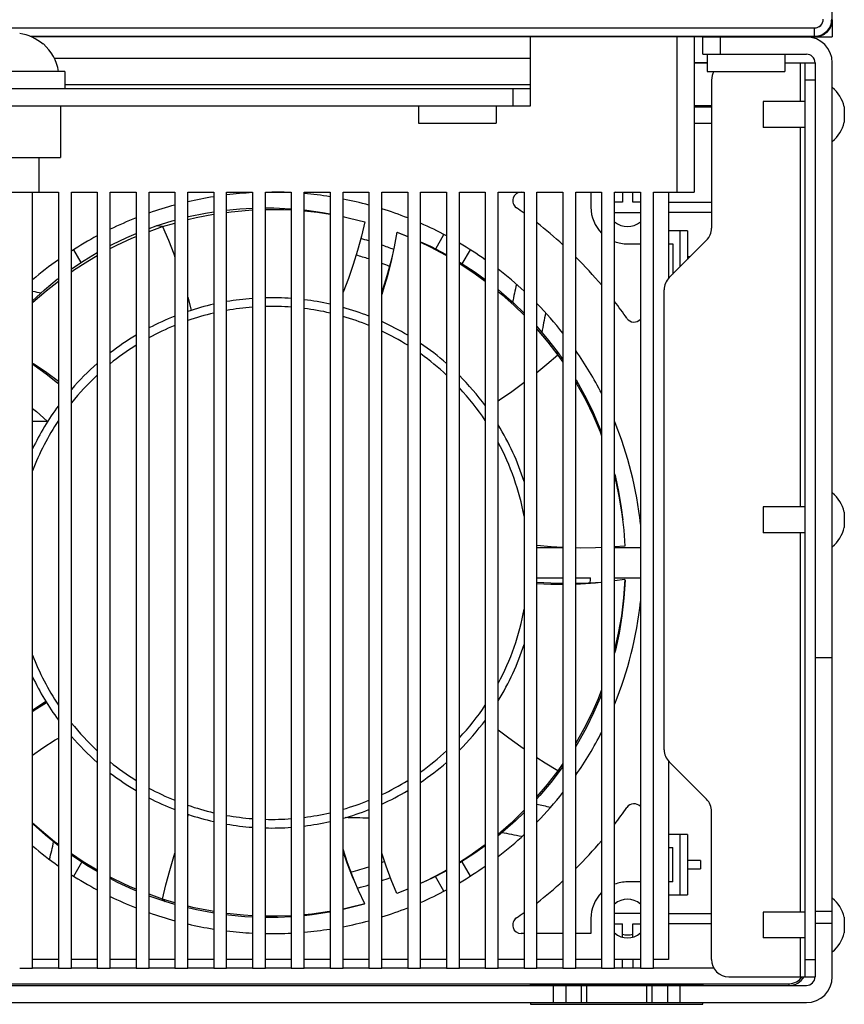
# Model space of a CAD drawing. Header units: millimetres. Extents: x 1158 to 2229, y -395 to 862.
# Tile 42 of 52: x 1737 to 1833, y 590 to 705. Entities that reach past the tile are written whole.
import ezdxf

# ---------------------------------------------------------------- set-up
doc = ezdxf.new("R2010")
doc.units = ezdxf.units.MM
doc.header["$LTSCALE"] = 30.734
doc.layers.get('0').update_dxf_attribs({"linetype": 'CONTINUOUS'})

msp = doc.modelspace()

# ---------------------------------------------------------------- linework, layer by layer
for p, q in [((1831.49, 704.54), (1831.49, 822.51)), ((1583.54, 703.59), (1829.44, 703.59)), ((1583.54, 703.59), (1829.43, 703.59)), ((1829.43, 702.6), (1829.43, 703.59)), ((1829.44, 702.6), (1829.44, 703.59)), ((1831.49, 704.54), (1831.49, 702.54)), ((1829.44, 702.6), (1738.47, 702.6)), ((1829.43, 702.6), (1738.47, 702.6)), ((1816.49, 702.54), (1738.6, 702.54)), ((1816.49, 702.54), (1738.6, 702.54)), ((1796.49, 694.54), (1796.49, 702.54)), ((1813.49, 684.54), (1813.49, 702.54)), ((1815.49, 702.54), (1815.49, 684.54)), ((1816.49, 702.54), (1828.49, 702.54)), ((1816.49, 700.54), (1816.49, 702.54)), ((1818.49, 702.54), (1818.49, 700.54)), ((1829.49, 702.54), (1828.49, 702.54)), ((1828.49, 702.54), (1831.49, 702.54)), ((1829.49, 702.54), (1828.49, 702.54)), ((1829.44, 702.6), (1829.49, 702.54)), ((1829.43, 702.6), (1829.49, 702.54)), ((1739.95, 701.69), (1739.99, 701.73)), ((1796.49, 700.04), (1741.26, 700.04)), ((1816.49, 700.54), (1828.49, 700.54)), ((1816.99, 700.54), (1816.99, 698.54)), ((1825.99, 700.54), (1825.99, 698.54)), ((1816.99, 699.54), (1815.49, 699.54)), ((1816.99, 699.49), (1815.49, 699.49)), ((1825.99, 699.54), (1829.49, 699.54)), ((1827.79, 695.04), (1827.79, 699.54)), ((1828.29, 699.54), (1828.29, 593.54)), ((1829.49, 699.54), (1829.49, 593.54)), ((1831.49, 593.54), (1831.49, 699.54)), ((1742.49, 698.54), (1730.49, 698.54)), ((1742.49, 698.54), (1742.49, 696.54)), ((1816.99, 698.54), (1825.99, 698.54)), ((1742.49, 697.04), (1796.49, 697.04)), ((1817.49, 697.54), (1817.49, 680.37)), ((1829.49, 697.54), (1828.29, 697.54)), ((1796.49, 696.54), (1616.49, 696.54)), ((1794.49, 694.54), (1794.49, 696.54)), ((1616.49, 694.54), (1796.49, 694.54)), ((1741.99, 694.54), (1741.99, 688.54)), ((1783.49, 694.54), (1783.49, 692.54)), ((1783.49, 694.54), (1783.49, 692.54)), ((1792.49, 694.54), (1792.49, 692.54)), ((1792.49, 694.54), (1792.49, 692.54)), ((1817.49, 694.54), (1815.49, 694.54)), ((1817.49, 694.4), (1815.49, 694.4)), ((1828.29, 695.04), (1823.49, 695.04)), ((1823.49, 695.04), (1823.49, 692.04)), ((1832.89, 694.44), (1832.89, 692.64)), ((1783.49, 692.54), (1792.49, 692.54)), ((1783.49, 692.54), (1792.49, 692.54)), ((1815.49, 692.54), (1817.49, 692.54)), ((1828.29, 692.04), (1823.49, 692.04)), ((1827.79, 648.04), (1827.79, 692.04)), ((1730.99, 688.54), (1741.99, 688.54)), ((1739.49, 684.54), (1739.49, 688.54)), ((1733.49, 684.54), (1739.49, 684.54)), ((1738.74, 594.54), (1738.74, 684.54)), ((1739.49, 684.54), (1741.74, 684.54)), ((1741.74, 684.54), (1741.74, 594.54)), ((1743.24, 684.54), (1746.24, 684.54)), ((1743.24, 594.54), (1743.24, 684.54)), ((1746.24, 684.54), (1746.24, 594.54)), ((1747.74, 684.54), (1750.74, 684.54)), ((1747.74, 594.54), (1747.74, 684.54)), ((1750.74, 684.54), (1750.74, 594.54)), ((1752.24, 684.54), (1755.24, 684.54)), ((1752.24, 594.54), (1752.24, 684.54)), ((1755.24, 684.54), (1755.24, 594.54)), ((1756.74, 684.54), (1759.74, 684.54)), ((1756.74, 594.54), (1756.74, 684.54)), ((1759.74, 684.54), (1759.74, 594.54)), ((1761.24, 684.54), (1764.24, 684.54)), ((1761.24, 594.54), (1761.24, 684.54)), ((1764.24, 684.54), (1764.24, 594.54)), ((1765.74, 684.54), (1768.74, 684.54)), ((1765.74, 594.54), (1765.74, 684.54)), ((1768.74, 684.54), (1768.74, 594.54)), ((1770.24, 684.54), (1773.24, 684.54)), ((1770.24, 594.54), (1770.24, 684.54)), ((1773.24, 684.54), (1773.24, 594.54)), ((1774.74, 684.54), (1777.74, 684.54)), ((1774.74, 594.54), (1774.74, 684.54)), ((1777.74, 684.54), (1777.74, 594.54)), ((1779.24, 684.54), (1782.24, 684.54)), ((1779.24, 594.54), (1779.24, 684.54)), ((1782.24, 684.54), (1782.24, 594.54)), ((1783.74, 684.54), (1786.74, 684.54)), ((1783.74, 594.54), (1783.74, 684.54)), ((1786.74, 684.54), (1786.74, 594.54)), ((1788.24, 684.54), (1791.24, 684.54)), ((1788.24, 594.54), (1788.24, 684.54)), ((1791.24, 684.54), (1791.24, 594.54)), ((1792.74, 684.54), (1795.74, 684.54)), ((1792.74, 594.54), (1792.74, 684.54)), ((1795.74, 684.54), (1795.74, 594.54)), ((1797.24, 684.54), (1800.24, 684.54)), ((1797.24, 594.54), (1797.24, 684.54)), ((1800.24, 684.54), (1800.24, 594.54)), ((1801.74, 684.54), (1804.74, 684.54)), ((1801.74, 594.54), (1801.74, 684.54)), ((1803.49, 684.54), (1803.49, 682.79)), ((1804.74, 684.54), (1804.74, 594.54)), ((1806.24, 684.54), (1809.24, 684.54)), ((1806.24, 594.54), (1806.24, 684.54)), ((1807.14, 684.54), (1807.14, 683.39)), ((1808.34, 683.39), (1808.34, 684.54)), ((1809.24, 684.54), (1809.24, 594.54)), ((1810.74, 684.54), (1815.49, 684.54)), ((1810.74, 594.54), (1810.74, 684.54)), ((1812.49, 684.54), (1812.49, 674.53)), ((1807.14, 683.39), (1806.24, 683.39)), ((1809.24, 683.39), (1808.34, 683.39)), ((1812.49, 683.39), (1817.49, 683.39)), ((1806.24, 682.19), (1809.24, 682.19)), ((1817.49, 682.19), (1812.49, 682.19)), ((1752.24, 680.33), (1753.07, 680.63)), ((1753.82, 680.54), (1753.07, 680.63)), ((1753.82, 680.54), (1755.24, 680.96)), ((1774.74, 681.7), (1774.87, 681.68)), ((1752.24, 679.98), (1753.82, 680.54)), ((1780.99, 679.89), (1782.24, 679.38)), ((1781.04, 679.88), (1782.24, 679.41)), ((1785.49, 677.95), (1786.45, 679.62)), ((1814.69, 680.04), (1812.49, 680.04)), ((1813.83, 675.89), (1813.83, 680.04)), ((1814.69, 680.04), (1814.69, 676.74)), ((1807.74, 678.54), (1809.24, 678.54)), ((1812.49, 678.54), (1812.99, 678.54)), ((1812.57, 674.63), (1816.9, 678.96)), ((1812.99, 678.54), (1812.99, 675.04)), ((1744.35, 676.38), (1743.5, 677.86)), ((1789.48, 677.86), (1788.54, 676.24)), ((1814.99, 677.04), (1814.69, 677.04)), ((1811.99, 619.87), (1811.99, 673.21)), ((1756.74, 672.34), (1757.14, 670.84)), ((1798.51, 667.15), (1799.66, 665.64)), ((1799.58, 666.06), (1800.24, 665.12)), ((1799.66, 665.64), (1799.58, 666.06)), ((1799.66, 665.64), (1800.24, 664.8)), ((1738.74, 657.99), (1740.51, 657.99)), ((1828.29, 648.04), (1823.49, 648.04)), ((1823.49, 648.04), (1823.49, 645.04)), ((1807.1, 647.19), (1807.25, 645.97)), ((1832.89, 647.44), (1832.89, 645.64)), ((1828.29, 645.04), (1823.49, 645.04)), ((1827.79, 601.04), (1827.79, 645.04)), ((1800.24, 643.29), (1797.24, 643.29)), ((1807.44, 643.49), (1806.24, 643.39)), ((1809.24, 643.29), (1806.24, 643.29)), ((1797.24, 639.79), (1800.24, 639.79)), ((1801.74, 639.79), (1803.45, 639.79)), ((1806.24, 639.79), (1809.24, 639.79)), ((1807.44, 639.6), (1806.24, 639.44)), ((1804.74, 639.26), (1804.65, 639.26)), ((1831.49, 630.54), (1829.49, 630.54)), ((1800.24, 618.28), (1799.66, 617.44)), ((1800.24, 617.95), (1800.03, 617.65)), ((1812.49, 618.55), (1812.49, 595.54)), ((1816.9, 614.13), (1812.57, 618.46)), ((1799.66, 617.44), (1800.03, 617.65)), ((1756.74, 612.11), (1756.83, 612.35)), ((1817.49, 595.54), (1817.49, 612.71)), ((1814.69, 610.04), (1812.49, 610.04)), ((1813.83, 603.04), (1813.83, 610.04)), ((1814.69, 610.04), (1814.69, 603.04)), ((1812.49, 608.54), (1812.99, 608.54)), ((1812.99, 604.54), (1812.99, 608.54)), ((1743.5, 605.22), (1744.43, 606.84)), ((1788.52, 606.88), (1789.48, 605.22)), ((1816.19, 607.04), (1814.69, 607.04)), ((1816.19, 607.04), (1816.19, 606.04)), ((1814.69, 606.04), (1816.19, 606.04)), ((1784.41, 604.67), (1783.74, 604.35)), ((1786.45, 603.46), (1785.46, 605.17)), ((1809.24, 604.54), (1807.74, 604.54)), ((1812.99, 604.54), (1812.49, 604.54)), ((1753.82, 602.55), (1752.24, 603.11)), ((1782.24, 603.7), (1780.99, 603.19)), ((1812.49, 603.04), (1814.69, 603.04)), ((1755.24, 602.12), (1753.82, 602.55)), ((1753.82, 602.55), (1754.13, 602.25)), ((1755.24, 601.93), (1754.13, 602.25)), ((1809.24, 600.89), (1806.24, 600.89)), ((1812.49, 600.89), (1817.49, 600.89)), ((1828.29, 601.04), (1823.49, 601.04)), ((1823.49, 601.04), (1823.49, 598.04)), ((1829.49, 601.13), (1831.49, 601.13)), ((1803.49, 600.29), (1803.49, 598.54)), ((1806.24, 599.69), (1807.14, 599.69)), ((1807.14, 598.13), (1807.14, 599.69)), ((1808.34, 599.69), (1809.24, 599.69)), ((1808.34, 598.13), (1808.34, 599.69)), ((1817.49, 599.69), (1812.49, 599.69)), ((1831.49, 599.71), (1829.49, 599.71)), ((1832.89, 600.44), (1832.89, 598.64)), ((1795.74, 598.54), (1795.42, 598.54)), ((1800.24, 598.54), (1797.24, 598.54)), ((1803.49, 598.54), (1801.74, 598.54)), ((1828.29, 598.04), (1823.49, 598.04)), ((1827.79, 593.54), (1827.79, 598.04)), ((1741.74, 595.54), (1738.74, 595.54)), ((1746.24, 595.54), (1743.24, 595.54)), ((1750.74, 595.54), (1747.74, 595.54)), ((1755.24, 595.54), (1752.24, 595.54)), ((1759.74, 595.54), (1756.74, 595.54)), ((1764.24, 595.54), (1761.24, 595.54)), ((1768.74, 595.54), (1765.74, 595.54)), ((1773.24, 595.54), (1770.24, 595.54)), ((1777.74, 595.54), (1774.74, 595.54)), ((1782.24, 595.54), (1779.24, 595.54)), ((1786.74, 595.54), (1783.74, 595.54)), ((1791.24, 595.54), (1788.24, 595.54)), ((1795.74, 595.54), (1792.74, 595.54)), ((1800.24, 595.54), (1797.24, 595.54)), ((1804.74, 595.54), (1801.74, 595.54)), ((1809.24, 595.54), (1806.24, 595.54)), ((1807.14, 594.54), (1807.14, 595.54)), ((1808.34, 595.54), (1808.34, 594.54)), ((1812.49, 595.54), (1810.74, 595.54)), ((1828.29, 595.54), (1829.49, 595.54)), ((1737.24, 594.54), (1738.74, 594.54)), ((1741.74, 594.54), (1738.74, 594.54)), ((1741.74, 594.54), (1743.24, 594.54)), ((1746.24, 594.54), (1743.24, 594.54)), ((1746.24, 594.54), (1747.74, 594.54)), ((1750.74, 594.54), (1747.74, 594.54)), ((1750.74, 594.54), (1752.24, 594.54)), ((1755.24, 594.54), (1752.24, 594.54)), ((1755.24, 594.54), (1756.74, 594.54)), ((1759.74, 594.54), (1756.74, 594.54)), ((1759.74, 594.54), (1761.24, 594.54)), ((1764.24, 594.54), (1761.24, 594.54)), ((1764.24, 594.54), (1765.74, 594.54)), ((1768.74, 594.54), (1765.74, 594.54)), ((1768.74, 594.54), (1770.24, 594.54)), ((1773.24, 594.54), (1770.24, 594.54)), ((1773.24, 594.54), (1774.74, 594.54)), ((1777.74, 594.54), (1774.74, 594.54)), ((1777.74, 594.54), (1779.24, 594.54)), ((1782.24, 594.54), (1779.24, 594.54)), ((1782.24, 594.54), (1783.74, 594.54)), ((1786.74, 594.54), (1783.74, 594.54)), ((1786.74, 594.54), (1788.24, 594.54)), ((1791.24, 594.54), (1788.24, 594.54)), ((1791.24, 594.54), (1792.74, 594.54)), ((1795.74, 594.54), (1792.74, 594.54)), ((1795.74, 594.54), (1797.24, 594.54)), ((1800.24, 594.54), (1797.24, 594.54)), ((1800.24, 594.54), (1801.74, 594.54)), ((1804.74, 594.54), (1801.74, 594.54)), ((1804.74, 594.54), (1806.24, 594.54)), ((1809.24, 594.54), (1806.24, 594.54)), ((1809.24, 594.54), (1810.74, 594.54)), ((1817.76, 594.54), (1810.74, 594.54)), ((1586.49, 592.73), (1826.49, 592.73)), ((1819.49, 593.54), (1829.49, 593.54)), ((1826.49, 592.54), (1826.49, 592.73)), ((1584.49, 592.54), (1828.49, 592.54)), ((1816.49, 592.59), (1796.49, 592.59)), ((1796.49, 592.54), (1796.49, 592.59)), ((1799.16, 590.54), (1799.16, 592.54)), ((1800.57, 592.54), (1800.57, 590.54)), ((1802.4, 590.54), (1802.4, 592.54)), ((1802.99, 592.54), (1802.99, 590.54)), ((1809.99, 590.54), (1809.99, 592.54)), ((1810.57, 592.54), (1810.57, 590.54)), ((1812.4, 590.54), (1812.4, 592.54)), ((1813.82, 592.54), (1813.82, 590.54)), ((1816.49, 592.59), (1816.49, 592.54)), ((1584.49, 590.54), (1828.49, 590.54)), ((1796.49, 590.54), (1796.49, 590.34)), ((1816.49, 590.34), (1816.49, 590.54)), ((1796.49, 590.34), (1816.49, 590.34))]:
    msp.add_line(p, q)
for points in [[(1831.43, 704.59), (1831.42, 704.4), (1831.4, 704.2), (1831.35, 704.01), (1831.28, 703.83), (1831.2, 703.65), (1831.1, 703.48), (1830.98, 703.33), (1830.85, 703.18), (1830.7, 703.05), (1830.55, 702.93), (1830.38, 702.83), (1830.2, 702.75), (1830.02, 702.68), (1829.83, 702.63), (1829.63, 702.61), (1829.44, 702.6)], [(1829.43, 703.59), (1829.53, 703.6), (1829.63, 703.61), (1829.72, 703.64), (1829.81, 703.67), (1829.9, 703.71), (1829.99, 703.76), (1830.07, 703.82), (1830.14, 703.89)], [(1829.49, 702.54), (1829.69, 702.55), (1829.88, 702.58), (1830.07, 702.63), (1830.25, 702.69), (1830.43, 702.78), (1830.6, 702.88), (1830.76, 703), (1830.9, 703.13), (1831.03, 703.27), (1831.15, 703.43), (1831.25, 703.6), (1831.34, 703.77), (1831.4, 703.96), (1831.45, 704.15), (1831.48, 704.34), (1831.49, 704.54)], [(1831.49, 704.54), (1831.48, 704.34), (1831.45, 704.15), (1831.4, 703.96), (1831.34, 703.78), (1831.25, 703.6), (1831.15, 703.43), (1831.03, 703.27), (1830.9, 703.13), (1830.76, 703), (1830.6, 702.88), (1830.43, 702.78), (1830.25, 702.69), (1830.07, 702.63), (1829.88, 702.58), (1829.69, 702.55), (1829.49, 702.54)], [(1830.14, 703.89), (1830.21, 703.96), (1830.27, 704.04), (1830.32, 704.12), (1830.36, 704.21), (1830.39, 704.3), (1830.42, 704.4), (1830.43, 704.5), (1830.43, 704.59)], [(1830.85, 703.18), (1830.98, 703.33), (1831.1, 703.48), (1831.2, 703.65), (1831.28, 703.83), (1831.35, 704.01), (1831.4, 704.2), (1831.42, 704.4), (1831.43, 704.59)], [(1829.43, 702.6), (1829.63, 702.61), (1829.82, 702.63), (1830.02, 702.68), (1830.2, 702.75), (1830.38, 702.83), (1830.55, 702.93), (1830.7, 703.05), (1830.85, 703.18)], [(1756.74, 681.68), (1756.82, 681.7), (1758.78, 682.11), (1759.74, 682.25)], [(1756.74, 681.35), (1757.7, 681.59), (1759.72, 681.98), (1759.74, 681.98)], [(1761.24, 682.46), (1762.77, 682.61), (1764.24, 682.69)], [(1761.24, 682.19), (1761.76, 682.27), (1763.82, 682.45), (1764.24, 682.47)], [(1765.74, 682.71), (1766.71, 682.72), (1768.65, 682.62), (1768.74, 682.61)], [(1765.74, 682.53), (1765.85, 682.54), (1767.86, 682.52), (1768.74, 682.47)], [(1770.24, 682.47), (1770.53, 682.44), (1772.38, 682.17), (1773.24, 682.01)], [(1770.24, 682.36), (1771.77, 682.2), (1773.24, 681.97)], [(1753.07, 680.63), (1754.92, 681.21), (1755.24, 681.29)], [(1777.29, 681.09), (1776.9, 679.43), (1776.44, 677.78), (1775.93, 676.14), (1775.36, 674.52), (1774.74, 672.94)], [(1774.87, 681.68), (1775.51, 681.54), (1777.29, 681.09)], [(1747.74, 678.35), (1747.97, 678.48), (1749.65, 679.28), (1750.74, 679.74)], [(1753.82, 680.54), (1754.48, 678.97), (1755.1, 677.38), (1755.24, 676.99)], [(1780.99, 679.89), (1780.68, 678.2), (1780.46, 677.13)], [(1747.74, 677.99), (1748.52, 678.39), (1750.26, 679.19), (1750.74, 679.39)], [(1783.74, 678.78), (1784.88, 678.26), (1786.69, 677.32), (1786.74, 677.3)], [(1783.74, 678.72), (1784.85, 678.2), (1786.67, 677.23), (1786.74, 677.19)], [(1743.24, 675.64), (1744.72, 676.63), (1746.24, 677.54)], [(1743.24, 675.3), (1743.49, 675.48), (1745.13, 676.54), (1746.24, 677.18)], [(1780.46, 677.14), (1780.3, 676.51), (1779.84, 674.85), (1779.32, 673.21), (1779.24, 672.97)], [(1780.46, 677.13), (1780.31, 676.52), (1779.89, 674.85), (1779.41, 673.19), (1779.24, 672.68)], [(1788.24, 676.43), (1788.43, 676.32), (1790.07, 675.24), (1791.24, 674.4)], [(1788.24, 676.29), (1788.41, 676.19), (1790.07, 675.08), (1791.24, 674.22)], [(1738.74, 671.95), (1740.1, 673.19), (1741.6, 674.43), (1741.74, 674.53)], [(1738.74, 671.72), (1738.78, 671.77), (1740.31, 673.1), (1741.74, 674.22)], [(1792.74, 673.23), (1793.14, 672.91), (1794.57, 671.65), (1795.74, 670.52)], [(1792.74, 673.02), (1793.17, 672.67), (1794.61, 671.38), (1795.74, 670.26)], [(1797.24, 668.94), (1798.44, 667.53), (1799.58, 666.06)], [(1797.24, 668.66), (1797.28, 668.61), (1798.51, 667.15)], [(1738.74, 664.72), (1738.96, 664.58), (1740.38, 663.61), (1741.74, 662.61)], [(1799.66, 665.64), (1798.37, 664.53), (1797.24, 663.6)], [(1738.74, 664.63), (1738.93, 664.49), (1740.31, 663.47), (1741.64, 662.41), (1741.74, 662.32)], [(1795.74, 662.43), (1795.7, 662.41), (1794.32, 661.39), (1792.9, 660.42), (1792.74, 660.31)], [(1801.74, 662.82), (1801.77, 662.77), (1802.76, 661.01), (1803.66, 659.19), (1804.47, 657.32), (1804.74, 656.62)], [(1801.74, 662.47), (1801.86, 662.27), (1802.85, 660.47), (1803.76, 658.62), (1804.57, 656.73), (1804.74, 656.28)], [(1738.74, 659.45), (1739.19, 659.08), (1740.43, 657.99)], [(1806.24, 651.88), (1806.29, 651.67), (1806.7, 649.8), (1807.01, 647.93), (1807.19, 646.54)], [(1806.24, 651.55), (1806.39, 650.98), (1806.79, 649.08), (1807.1, 647.19)], [(1807.25, 645.97), (1807.31, 645.32), (1807.44, 643.49)], [(1800.24, 643.32), (1798.88, 643.4), (1797.24, 643.55)], [(1804.74, 643.31), (1804.02, 643.27), (1802.31, 643.26), (1801.74, 643.27)], [(1807.44, 639.6), (1807.29, 637.48), (1807.03, 635.41), (1806.67, 633.37), (1806.24, 631.51)], [(1807.45, 639.55), (1807.32, 637.45), (1807.09, 635.39), (1806.76, 633.38), (1806.34, 631.42), (1806.24, 631.05)], [(1800.24, 639.13), (1798.86, 639.17), (1797.24, 639.27)], [(1800.24, 639.04), (1798.86, 639.04), (1797.24, 639.11)], [(1804.65, 639.26), (1804.02, 639.2), (1802.3, 639.09), (1801.74, 639.07)], [(1804.66, 639.26), (1804.01, 639.21), (1802.29, 639.14), (1801.74, 639.13)], [(1804.74, 626.81), (1804.34, 625.79), (1803.55, 624.02), (1802.69, 622.29), (1801.75, 620.62), (1801.74, 620.61)], [(1804.74, 626.36), (1804.56, 625.88), (1803.8, 624.14), (1802.97, 622.43), (1802.06, 620.78), (1801.74, 620.26)], [(1738.74, 624.47), (1738.83, 624.54), (1740.26, 625.49)], [(1738.74, 624.32), (1738.91, 624.44), (1740.35, 625.35)], [(1795.74, 619.95), (1795.36, 620.21), (1793.97, 621.21), (1792.74, 622.15)], [(1738.74, 619.25), (1739.93, 620.07), (1741.37, 621), (1741.74, 621.22)], [(1799.66, 617.44), (1798.2, 618.32), (1797.24, 618.94)], [(1800.03, 617.65), (1798.85, 616.08), (1797.58, 614.55), (1797.24, 614.18)], [(1799.66, 617.44), (1798.44, 615.85), (1797.24, 614.43)], [(1795.74, 612.81), (1795.73, 612.81), (1794.25, 611.37), (1792.74, 610.05)], [(1795.74, 612.6), (1794.76, 611.64), (1793.23, 610.29), (1792.74, 609.9)], [(1741.74, 608.87), (1741.29, 609.2), (1739.76, 610.45), (1738.74, 611.37)], [(1741.74, 608.74), (1740.23, 609.95), (1738.81, 611.23), (1738.74, 611.3)], [(1791.24, 608.86), (1791.1, 608.75), (1789.46, 607.58), (1788.24, 606.8)], [(1791.24, 608.73), (1790.05, 607.88), (1788.42, 606.81), (1788.24, 606.71)], [(1746.24, 605.9), (1744.6, 606.87), (1743.24, 607.78)], [(1746.24, 605.74), (1745.03, 606.45), (1743.35, 607.55), (1743.24, 607.64)], [(1753.82, 602.55), (1754.2, 604.2), (1754.64, 605.85), (1755.12, 607.49), (1755.24, 607.86)], [(1776.11, 604.53), (1775.87, 605.13), (1775.26, 606.75), (1774.74, 608.32)], [(1776.11, 604.54), (1775.86, 605.12), (1775.22, 606.72), (1774.74, 608.07)], [(1780.99, 603.19), (1780.34, 604.77), (1779.74, 606.38), (1779.24, 607.86)], [(1786.74, 605.84), (1785.09, 604.98), (1783.81, 604.38)], [(1786.74, 605.9), (1786.11, 605.54), (1784.41, 604.67)], [(1750.74, 603.7), (1750.05, 603.98), (1748.19, 604.85), (1747.74, 605.09)], [(1750.74, 603.51), (1750.42, 603.63), (1748.59, 604.48), (1747.74, 604.92)], [(1777.29, 601.99), (1776.55, 603.54), (1776.11, 604.54)], [(1754.13, 602.25), (1752.27, 602.89), (1752.24, 602.91)], [(1777.29, 601.99), (1775.23, 601.49), (1774.74, 601.39)], [(1777.25, 601.97), (1775.21, 601.44), (1774.74, 601.34)], [(1759.74, 601.11), (1759.37, 601.17), (1757.49, 601.54), (1756.74, 601.73)], [(1759.74, 600.92), (1759.59, 600.94), (1757.74, 601.3), (1756.74, 601.54)], [(1764.24, 600.62), (1763.2, 600.68), (1761.27, 600.88), (1761.24, 600.88)], [(1764.24, 600.46), (1763.36, 600.5), (1761.46, 600.68), (1761.24, 600.71)], [(1773.24, 601.1), (1773.18, 601.09), (1771.14, 600.81), (1770.24, 600.73)], [(1773.24, 601.03), (1773.19, 601.02), (1771.17, 600.72), (1770.24, 600.62)], [(1768.74, 600.61), (1767.12, 600.55), (1765.74, 600.56)], [(1768.74, 600.49), (1767.21, 600.41), (1765.74, 600.41)]]:
    msp.add_lwpolyline(points)
for centre, radius, start, end in [((1829.44, 704.59), 0.999, 269.9889, 0.0128), ((1736.49, 697.73), 5.26, 48.7898, 81.8014), ((1828.49, 699.54), 3, 0, 90), ((1736.49, 697.73), 5.31, 8.7974, 48.7898), ((1828.49, 699.54), 1, 0, 90), ((1819.49, 697.54), 2, 149.9984, 180), ((1829, 693.54), 3.99, 13.0357, 51.4379), ((1829, 693.54), 3.99, 308.5621, 346.9644), ((1766.49, 641.54), 43, 92.998, 97.013), ((1766.49, 641.54), 43, 87.0017, 90), ((1766.49, 641.54), 43, 80.9658, 84.9935), ((1795.42, 683.54), 1, 90, 235.4397), ((1807.74, 682.79), 2.25, 128.8312, 131.5907), ((1807.74, 682.79), 2.25, 48.1004, 51.1736), ((1766.49, 641.54), 43, 105.1719, 109.3645), ((1766.49, 641.54), 43, 99.0337, 103.1108), ((1766.49, 641.54), 43, 74.8278, 78.9342), ((1766.49, 641.54), 43, 68.5074, 72.751), ((1766.49, 641.54), 50, 54.1852, 55.4397), ((1807.74, 682.79), 4.25, 180, 225.094), ((1766.49, 641.54), 43, 111.4927, 115.8649), ((1766.49, 641.54), 43, 61.9007, 66.3432), ((1766.49, 641.54), 50, 47.5444, 52.0379), ((1807.74, 682.79), 2.25, 228.184, 311.8217), ((1815.49, 680.37), 2, 315, 360), ((1766.49, 641.54), 43, 118.0996, 122.7499), ((1766.49, 641.54), 39, 73.2324, 74.6388), ((1766.49, 641.54), 39, 68.7562, 70.9171), ((1766.49, 641.54), 43, 54.8511, 59.6054), ((1807.74, 682.79), 4.25, 249.3033, 270), ((1766.49, 641.54), 37, 72.2944, 74.6753), ((1766.49, 641.54), 43, 125.1493, 130.2144), ((1766.49, 641.54), 37, 68.3471, 69.8366), ((1766.49, 641.54), 50, 40.0854, 45.1667), ((1766.49, 641.54), 43, 47.1168, 52.368), ((1905.91, 648.63), 113.88, 167.2108, 168.2701), ((1813.99, 673.21), 2, 135, 180), ((1759.39, 780.97), 109.88, 259.1644, 259.6999), ((1766.49, 641.54), 30.75, 102.6871, 108.4885), ((1766.49, 641.54), 30.75, 94.1973, 99.8352), ((1766.49, 641.54), 30.75, 85.8027, 91.3985), ((1766.49, 641.54), 30.75, 77.3129, 82.9938), ((1766.49, 641.54), 43, 38.2821, 44.3292), ((1766.49, 641.54), 50, 34.5603, 37.3401), ((1766.49, 641.54), 29.75, 103.1236, 109.1366), ((1766.49, 641.54), 29.75, 94.3395, 100.1669), ((1766.49, 641.54), 29.75, 85.6619, 91.4482), ((1766.49, 641.54), 29.75, 76.8779, 82.7553), ((1766.49, 641.54), 30.75, 68.5305, 74.4327), ((1905.91, 648.63), 109.88, 168.5156, 169.7072), ((1766.49, 641.54), 30.75, 111.4695, 117.6227), ((1766.49, 641.54), 29.75, 67.7693, 73.8976), ((1766.49, 641.54), 30.75, 59.177, 65.4899), ((1808.49, 670.47), 1, 214.5603, 318.6525), ((1766.49, 641.54), 29.75, 112.2229, 118.6358), ((1766.49, 641.54), 29.75, 58.019, 64.6104), ((1766.49, 641.54), 30.75, 120.823, 127.5737), ((1766.49, 641.54), 30.75, 48.81, 55.8689), ((1766.49, 641.54), 29.75, 121.9824, 129.0916), ((1766.49, 641.54), 43, 27.1597, 34.9255), ((1766.49, 641.54), 30.75, 131.19, 139.1346), ((1766.49, 641.54), 29.75, 47.0783, 54.5413), ((1766.49, 641.54), 29.75, 132.9268, 141.428), ((1766.49, 641.54), 30.75, 36.3662, 44.9824), ((1766.49, 641.54), 29.75, 33.6839, 42.9926), ((1766.49, 641.54), 30.75, 143.6338, 154.5229), ((1766.49, 641.54), 29.75, 146.312, 158.9481), ((1766.49, 641.54), 43, 5.987, 22.3539), ((1766.49, 641.54), 30.75, 17.9032, 31.3421), ((1766.49, 641.54), 29.75, 10.4609, 28.0195), ((1829, 646.54), 3.99, 13.0357, 51.4379), ((1829, 646.54), 3.99, 308.5621, 346.9644), ((1766.49, 641.54), 37, 356.3448, 357.2891), ((1766.49, 641.54), 29.75, 331.9802, 349.6303), ((1766.49, 641.54), 43, 337.6465, 354.0095), ((1766.49, 641.54), 30.75, 328.6579, 342.0968), ((1766.49, 641.54), 29.75, 201.0692, 213.6839), ((1766.49, 641.54), 30.75, 205.4771, 216.3662), ((1766.49, 641.54), 29.75, 317.0082, 326.312), ((1766.49, 641.54), 29.75, 218.5612, 227.0783), ((1766.49, 641.54), 30.75, 315.0176, 323.6338), ((1766.49, 641.54), 30.75, 220.8654, 228.81), ((1766.49, 641.54), 43, 325.0735, 332.841), ((1766.49, 641.54), 29.75, 305.4629, 312.9268), ((1813.99, 619.87), 2, 180, 225), ((1766.49, 641.54), 29.75, 230.9134, 238.019), ((1766.49, 641.54), 30.75, 304.1311, 311.19), ((1766.49, 641.54), 30.75, 232.4263, 239.177), ((1766.49, 641.54), 29.75, 295.3859, 301.9824), ((1766.49, 641.54), 29.75, 241.3627, 247.7693), ((1766.49, 641.54), 30.75, 294.5101, 300.823), ((1766.49, 641.54), 43, 315.6713, 321.717), ((1766.49, 641.54), 30.75, 242.3773, 248.5305), ((1766.49, 641.54), 29.75, 250.8661, 256.8779), ((1766.49, 641.54), 29.75, 286.1056, 292.2229), ((1773.58, 502.12), 113.88, 77.2104, 78.0097), ((1808.49, 612.61), 1, 41.3474, 145.4397), ((1815.49, 612.71), 2, 0, 45), ((1766.49, 641.54), 30.75, 251.5115, 257.3129), ((1766.49, 641.54), 29.75, 259.8325, 265.6619), ((1766.49, 641.54), 29.75, 277.2423, 283.1236), ((1766.49, 641.54), 30.75, 285.5673, 291.4695), ((1766.49, 641.54), 50, 322.6599, 325.4397), ((1766.49, 641.54), 30.75, 260.1648, 265.8027), ((1766.49, 641.54), 29.75, 268.5529, 274.3395), ((1766.49, 641.54), 30.75, 277.0062, 282.6871), ((1773.58, 502.12), 109.88, 87.8312, 89.2662), ((1766.49, 641.54), 30.75, 268.6015, 274.1973), ((1766.49, 641.54), 43, 307.6317, 312.8834), ((1773.58, 502.12), 109.88, 78.5153, 79.7387), ((1766.49, 641.54), 43, 229.7855, 234.8511), ((1627.06, 634.45), 116.88, 346.4929, 347.5196), ((1766.49, 641.54), 50, 314.8333, 319.9146), ((1766.49, 641.54), 37, 290.1634, 290.6766), ((1766.49, 641.54), 43, 237.2502, 241.9007), ((1766.49, 641.54), 37, 284.3469, 287.7056), ((1766.49, 641.54), 43, 300.3944, 305.1493), ((1766.49, 641.54), 39, 284.7568, 286.7676), ((1766.49, 641.54), 39, 289.0829, 290.6401), ((1766.49, 641.54), 50, 307.9621, 312.4556), ((1807.74, 600.29), 4.25, 90, 110.6967), ((1766.49, 641.54), 43, 293.6566, 298.0996), ((1807.74, 600.29), 4.25, 134.906, 180), ((1766.49, 641.54), 43, 244.1352, 248.5074), ((1807.74, 600.29), 2.25, 48.184, 131.8217), ((1829, 599.54), 3.99, 13.0357, 51.4379), ((1766.49, 641.54), 43, 250.6354, 254.8278), ((1766.49, 641.54), 43, 287.2488, 291.4927), ((1766.49, 641.54), 50, 304.5603, 305.8148), ((1766.49, 641.54), 43, 256.8889, 260.9658), ((1766.49, 641.54), 43, 281.0658, 285.1719), ((1795.42, 599.54), 1, 124.5603, 270), ((1766.49, 641.54), 43, 262.9869, 266.999), ((1766.49, 641.54), 43, 268.9978, 273.0008), ((1766.49, 641.54), 43, 275.006, 279.0337), ((1807.74, 600.29), 2.25, 228.184, 311.8217), ((1807.74, 600.29), 1.9, 251.5915, 288.4085), ((1829, 599.54), 3.99, 308.5621, 346.9644), ((1819.49, 595.54), 2, 180, 270), ((1826.49, 594.54), 2, 270, 329.9575), ((1826.49, 594.54), 1.81, 270, 326.3701), ((1828.49, 593.54), 3, 270, 360), ((1828.49, 593.54), 1, 270, 360)]:
    msp.add_arc(centre, radius, start, end)

doc.saveas('drawing.dxf')
